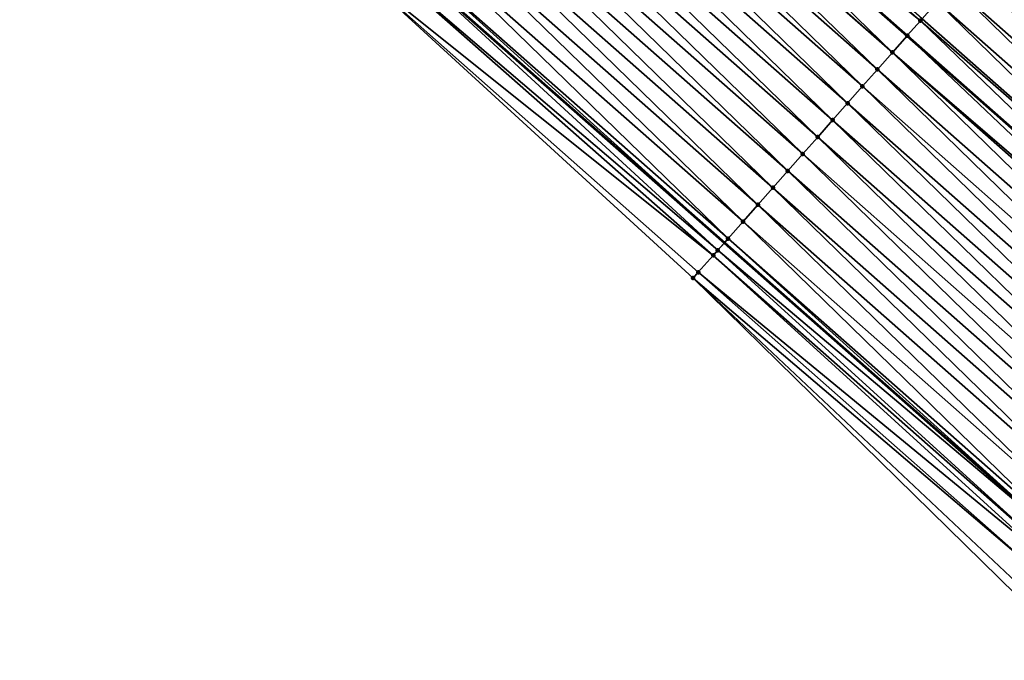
# Model space of a CAD drawing. Header units: feet. Extents: x 2017353 to 2024169, y 808050 to 818690.
# Tile 169 of 256: x 2018942 to 2018985, y 817235 to 817264. Entities that reach past the tile are written whole.
import ezdxf

# ---------------------------------------------------------------- set-up
doc = ezdxf.new("R2010")
doc.units = ezdxf.units.FT
doc.header["$MEASUREMENT"] = 0
for name, color, linetype, lineweight in [('EP_Travel Lane', 172, 'Continuous', 53), ('SB-Road Shots', 141, 'Continuous', 100), ('SB-Road X-Section', 40, 'Continuous', 13), ('STRIPING', 60, 'Continuous', 53)]:
    doc.layers.add(name, color=color, linetype=linetype, lineweight=lineweight)
doc.layers.add('I-77-MM15-17_SB-Surface-BORDER', color=7, linetype='Continuous')
doc.layers.add('I-77-MM15-17_SB-Surface-TIN', color=7, linetype='Continuous')

msp = doc.modelspace()

# ---------------------------------------------------------------- linework, layer by layer
at = {"layer": 'EP_Travel Lane'}
msp.add_polyline3d([(2018867.14277968, 817345.3122354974, 261.5908135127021), (2018882.42538336, 817332.3068555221, 261.4095775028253), (2018897.710508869, 817319.4099840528, 261.2205278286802), (2018912.995708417, 817306.5130501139, 261.0422817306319), (2018927.895287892, 817293.53588627, 260.8772122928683), (2018942.94349282, 817280.3627032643, 260.7096429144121), (2018957.982318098, 817267.1626261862, 260.5251871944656), (2018972.980864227, 817253.9332050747, 260.3638309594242), (2018987.979449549, 817240.7037493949, 260.209025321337), (2019002.813370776, 817227.4224069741, 260.0614855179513), (2019017.696174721, 817214.0624865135, 259.938339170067), (2019032.577401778, 817200.7027565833, 259.817122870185), (2019047.458280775, 817187.3410389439, 259.6620284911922), (2019062.338991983, 817173.9794719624, 259.4756970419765), (2019077.204402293, 817160.5910108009, 259.3192541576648)], dxfattribs=at)
at = {"layer": 'I-77-MM15-17_SB-Surface-BORDER', "color": 3, "linetype": 'Continuous', "lineweight": -3}
msp.add_polyline3d([(2019074.641664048, 817157.7350489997, 259.1623522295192), (2019059.708825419, 817171.0519381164, 259.3211981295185), (2019045.150033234, 817184.7718036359, 259.5279875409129), (2019029.673922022, 817197.4710589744, 259.6419134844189), (2019015.411731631, 817211.5191129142, 259.803241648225), (2019000.973804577, 817225.3743389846, 259.9523224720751), (2018985.897610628, 817238.3451819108, 260.0851561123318), (2018971.596262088, 817252.3645548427, 260.2814269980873), (2018956.860338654, 817265.8915079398, 260.458397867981), (2018942.174963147, 817279.4938179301, 260.6665841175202), (2018926.682422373, 817292.1646571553, 260.8082027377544), (2018912.031943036, 817305.3718865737, 260.9768498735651), (2018896.640273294, 817318.1425346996, 261.1635385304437), (2018881.403652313, 817331.0968682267, 261.3537655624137), (2018864.954828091, 817342.7553382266, 261.4599888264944)], dxfattribs=at)
at = {"layer": 'I-77-MM15-17_SB-Surface-TIN', "color": 128, "linetype": 'Continuous', "lineweight": -3}
for points in [[(2018981.670251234, 817263.7785434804, 260.805200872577), (2018966.752045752, 817277.0989132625, 260.9772273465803), (2018966.10905309, 817276.3703363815, 260.9484360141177)], [(2018981.670251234, 817263.7785434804, 260.805200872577), (2018981.750072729, 817263.8689863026, 260.8090357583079), (2018966.752045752, 817277.0989132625, 260.9772273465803)], [(2018980.426636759, 817262.3694805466, 260.7428687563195), (2018966.082139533, 817276.3398419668, 260.9471136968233), (2018965.428622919, 817275.599395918, 260.9132532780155)], [(2018966.090348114, 817276.3491424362, 260.9475390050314), (2018966.082139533, 817276.3398419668, 260.9471136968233), (2018981.08015329, 817263.1099323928, 260.7762422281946)], [(2018980.426636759, 817262.3694805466, 260.7428687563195), (2018981.08015329, 817263.1099323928, 260.7762422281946), (2018966.082139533, 817276.3398419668, 260.9471136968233)], [(2018981.088358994, 817263.1192296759, 260.7766612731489), (2018966.10905309, 817276.3703363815, 260.9484360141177), (2018966.090348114, 817276.3491424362, 260.9475390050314)], [(2018981.088358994, 817263.1192296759, 260.7766612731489), (2018966.090348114, 817276.3491424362, 260.9475390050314), (2018981.08015329, 817263.1099323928, 260.7762422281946)], [(2018981.088358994, 817263.1192296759, 260.7766612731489), (2018981.670251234, 817263.7785434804, 260.805200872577), (2018966.10905309, 817276.3703363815, 260.9484360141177)], [(2018979.764907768, 817261.6197373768, 260.7079491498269), (2018965.386385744, 817275.5515421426, 260.9109240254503), (2018964.766880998, 817274.8496641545, 260.8761770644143)], [(2018980.426636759, 817262.3694805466, 260.7428687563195), (2018965.428622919, 817275.599395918, 260.9132532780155), (2018965.386385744, 817275.5515421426, 260.9109240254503)], [(2018979.764907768, 817261.6197373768, 260.7079491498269), (2018980.426636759, 817262.3694805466, 260.7428687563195), (2018965.386385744, 817275.5515421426, 260.9109240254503)], [(2018979.10317245, 817260.8699997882, 260.6719740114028), (2018964.766880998, 817274.8496641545, 260.8761770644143), (2018964.105134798, 817274.0999361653, 260.8383869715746)], [(2018979.10317245, 817260.8699997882, 260.6719740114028), (2018979.764907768, 817261.6197373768, 260.7079491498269), (2018964.766880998, 817274.8496641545, 260.8761770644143)], [(2018978.441438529, 817260.1202609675, 260.6362318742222), (2018964.105134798, 817274.0999361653, 260.8383869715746), (2018963.443399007, 817273.3501989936, 260.8023335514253)], [(2018978.441438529, 817260.1202609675, 260.6362318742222), (2018979.10317245, 817260.8699997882, 260.6719740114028), (2018964.105134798, 817274.0999361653, 260.8383869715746)], [(2018977.779717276, 817259.3705109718, 260.6026032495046), (2018963.443399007, 817273.3501989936, 260.8023335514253), (2018962.78168132, 817272.6004458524, 260.7693004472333)], [(2018977.779717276, 817259.3705109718, 260.6026032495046), (2018978.441438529, 817260.1202609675, 260.6362318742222), (2018963.443399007, 817273.3501989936, 260.8023335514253)], [(2018977.118012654, 817258.6207463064, 260.5717490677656), (2018962.78168132, 817272.6004458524, 260.7693004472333), (2018962.119974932, 817271.8506827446, 260.7381523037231)], [(2018977.118012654, 817258.6207463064, 260.5717490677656), (2018977.779717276, 817259.3705109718, 260.6026032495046), (2018962.78168132, 817272.6004458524, 260.7693004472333)], [(2018976.456305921, 817257.8709835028, 260.5405427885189), (2018962.119974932, 817271.8506827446, 260.7381523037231), (2018961.458265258, 817271.1009225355, 260.7064559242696)], [(2018976.456305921, 817257.8709835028, 260.5405427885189), (2018977.118012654, 817258.6207463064, 260.5717490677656), (2018962.119974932, 817271.8506827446, 260.7381523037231)], [(2018975.794592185, 817257.1212268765, 260.5081682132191), (2018961.458265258, 817271.1009225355, 260.7064559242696), (2018960.79654779, 817270.3511692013, 260.6734592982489)], [(2018975.794592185, 817257.1212268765, 260.5081682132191), (2018976.456305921, 817257.8709835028, 260.5405427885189), (2018961.458265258, 817271.1009225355, 260.7064559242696)], [(2018975.132870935, 817256.3714768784, 260.4745400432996), (2018960.79654779, 817270.3511692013, 260.6734592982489), (2018960.134825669, 817269.6014199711, 260.639686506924)], [(2018975.132870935, 817256.3714768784, 260.4745400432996), (2018975.794592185, 817257.1212268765, 260.5081682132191), (2018960.79654779, 817270.3511692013, 260.6734592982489)], [(2018974.471148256, 817255.6217281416, 260.4406733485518), (2018960.134825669, 817269.6014199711, 260.639686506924), (2018959.473105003, 817268.8516694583, 260.6061562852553)], [(2018974.471148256, 817255.6217281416, 260.4406733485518), (2018975.132870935, 817256.3714768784, 260.4745400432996), (2018960.134825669, 817269.6014199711, 260.639686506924)], [(2018973.809425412, 817254.8719795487, 260.4067793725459), (2018959.473105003, 817268.8516694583, 260.6061562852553), (2018958.811381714, 817268.1019212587, 260.5721885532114)], [(2018973.809425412, 817254.8719795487, 260.4067793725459), (2018974.471148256, 817255.6217281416, 260.4406733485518), (2018959.473105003, 817268.8516694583, 260.6061562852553)], [(2019000.056679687, 817254.3878325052, 260.804595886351), (2018985.720203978, 817268.3676594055, 260.9780639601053), (2018985.058535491, 817267.6178628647, 260.9532383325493)], [(2018973.147703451, 817254.1222301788, 260.3730324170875), (2018958.811381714, 817268.1019212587, 260.5721885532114), (2018958.149639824, 817267.3521894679, 260.5351175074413)], [(2018973.147703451, 817254.1222301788, 260.3730324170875), (2018973.809425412, 817254.8719795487, 260.4067793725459), (2018958.811381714, 817268.1019212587, 260.5721885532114)], [(2018958.149639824, 817267.3521894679, 260.5351175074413), (2018957.982318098, 817267.1626261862, 260.5251871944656), (2018972.980864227, 817253.9332050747, 260.3638309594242)], [(2018973.147703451, 817254.1222301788, 260.3730324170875), (2018958.149639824, 817267.3521894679, 260.5351175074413), (2018972.980864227, 817253.9332050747, 260.3638309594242)], [(2018999.394981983, 817253.6380617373, 260.7748964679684), (2018985.058535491, 817267.6178628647, 260.9532383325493), (2018984.396859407, 817266.868073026, 260.9271451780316)], [(2018999.394981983, 817253.6380617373, 260.7748964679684), (2019000.056679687, 817254.3878325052, 260.804595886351), (2018985.058535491, 817267.6178628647, 260.9532383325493)], [(2018972.688040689, 817253.6014425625, 260.3476812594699), (2018957.982318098, 817267.1626261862, 260.5251871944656), (2018957.487884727, 817266.6024693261, 260.4958432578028)], [(2018972.688040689, 817253.6014425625, 260.3476812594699), (2018972.980864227, 817253.9332050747, 260.3638309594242), (2018957.982318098, 817267.1626261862, 260.5251871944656)], [(2018972.485962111, 817253.3724979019, 260.3360526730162), (2018957.487884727, 817266.6024693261, 260.4958432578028), (2018956.860338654, 817265.8915079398, 260.458397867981)], [(2018972.485962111, 817253.3724979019, 260.3360526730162), (2018972.688040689, 817253.6014425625, 260.3476812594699), (2018957.487884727, 817266.6024693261, 260.4958432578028)], [(2018998.733285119, 817252.888290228, 260.7453372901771), (2018984.396859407, 817266.868073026, 260.9271451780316), (2018983.735172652, 817266.1182925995, 260.8992718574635)], [(2018998.733285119, 817252.888290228, 260.7453372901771), (2018999.394981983, 817253.6380617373, 260.7748964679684), (2018984.396859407, 817266.868073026, 260.9271451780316)], [(2018998.071581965, 817252.1385242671, 260.7147287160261), (2018983.735172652, 817266.1182925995, 260.8992718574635), (2018983.073478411, 817265.3685187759, 260.8701497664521)], [(2018998.071581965, 817252.1385242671, 260.7147287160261), (2018998.733285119, 817252.888290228, 260.7453372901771), (2018983.735172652, 817266.1182925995, 260.8992718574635)], [(2018971.596262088, 817252.3645548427, 260.2814269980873), (2018971.824201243, 817252.6227828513, 260.2958149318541), (2018956.860338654, 817265.8915079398, 260.458397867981)], [(2018971.824201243, 817252.6227828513, 260.2958149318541), (2018972.485962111, 817253.3724979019, 260.3360526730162), (2018956.860338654, 817265.8915079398, 260.458397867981)], [(2018997.409870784, 817251.3887653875, 260.682780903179), (2018983.073478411, 817265.3685187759, 260.8701497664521), (2018982.411778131, 817264.6187502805, 260.840019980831)], [(2018997.409870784, 817251.3887653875, 260.682780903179), (2018998.071581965, 817252.1385242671, 260.7147287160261), (2018983.073478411, 817265.3685187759, 260.8701497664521)], [(2018996.748161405, 817250.6390049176, 260.6511338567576), (2018982.411778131, 817264.6187502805, 260.840019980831), (2018981.750072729, 817263.8689863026, 260.8090357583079)], [(2018996.748161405, 817250.6390049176, 260.6511338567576), (2018997.409870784, 817251.3887653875, 260.682780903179), (2018982.411778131, 817264.6187502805, 260.840019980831)], [(2018996.748161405, 817250.6390049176, 260.6511338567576), (2018981.750072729, 817263.8689863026, 260.8090357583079), (2018981.670251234, 817263.7785434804, 260.805200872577)], [(2018996.086460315, 817249.889237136, 260.6208696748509), (2018981.670251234, 817263.7785434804, 260.805200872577), (2018981.088358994, 817263.1192296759, 260.7766612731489)], [(2018996.086460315, 817249.889237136, 260.6208696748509), (2018996.748161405, 817250.6390049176, 260.6511338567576), (2018981.670251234, 817263.7785434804, 260.805200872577)], [(2018995.59559415, 817249.333062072, 260.5966691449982), (2018981.08015329, 817263.1099323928, 260.7762422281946), (2018980.426636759, 817262.3694805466, 260.7428687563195)], [(2018981.088358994, 817263.1192296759, 260.7766612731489), (2018981.08015329, 817263.1099323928, 260.7762422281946), (2018996.07825754, 817249.879942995, 260.6204652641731)], [(2018995.59559415, 817249.333062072, 260.5966691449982), (2018996.07825754, 817249.879942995, 260.6204652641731), (2018981.08015329, 817263.1099323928, 260.7762422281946)], [(2018996.086460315, 817249.889237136, 260.6208696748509), (2018981.088358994, 817263.1192296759, 260.7766612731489), (2018996.07825754, 817249.879942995, 260.6204652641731)], [(2018994.763000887, 817248.3897520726, 260.5507903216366), (2018980.426636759, 817262.3694805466, 260.7428687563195), (2018979.764907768, 817261.6197373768, 260.7079491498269)], [(2018994.763000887, 817248.3897520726, 260.5507903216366), (2018995.424742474, 817249.1394841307, 260.5878108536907), (2018980.426636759, 817262.3694805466, 260.7428687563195)], [(2018995.424742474, 817249.1394841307, 260.5878108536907), (2018995.59559415, 817249.333062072, 260.5966691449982), (2018980.426636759, 817262.3694805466, 260.7428687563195)], [(2018994.101250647, 817247.6400276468, 260.5123263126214), (2018979.764907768, 817261.6197373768, 260.7079491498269), (2018979.10317245, 817260.8699997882, 260.6719740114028)], [(2018994.101250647, 817247.6400276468, 260.5123263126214), (2018994.763000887, 817248.3897520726, 260.5507903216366), (2018979.764907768, 817261.6197373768, 260.7079491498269)], [(2018993.439514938, 817246.8902904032, 260.4762864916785), (2018979.10317245, 817260.8699997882, 260.6719740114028), (2018978.441438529, 817260.1202609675, 260.6362318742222)], [(2018993.439514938, 817246.8902904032, 260.4762864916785), (2018994.101250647, 817247.6400276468, 260.5123263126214), (2018979.10317245, 817260.8699997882, 260.6719740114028)], [(2018992.77780899, 817246.1405269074, 260.4452117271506), (2018978.441438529, 817260.1202609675, 260.6362318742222), (2018977.779717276, 817259.3705109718, 260.6026032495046)], [(2018992.77780899, 817246.1405269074, 260.4452117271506), (2018993.439514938, 817246.8902904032, 260.4762864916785), (2018978.441438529, 817260.1202609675, 260.6362318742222)], [(2018992.116118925, 817245.3907494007, 260.4167868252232), (2018977.779717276, 817259.3705109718, 260.6026032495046), (2018977.118012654, 817258.6207463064, 260.5717490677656)], [(2018992.116118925, 817245.3907494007, 260.4167868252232), (2018992.77780899, 817246.1405269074, 260.4452117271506), (2018977.779717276, 817259.3705109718, 260.6026032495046)], [(2018991.45441304, 817244.6409858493, 260.3857225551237), (2018977.118012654, 817258.6207463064, 260.5717490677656), (2018976.456305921, 817257.8709835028, 260.5405427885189)], [(2018991.45441304, 817244.6409858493, 260.3857225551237), (2018992.116118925, 817245.3907494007, 260.4167868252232), (2018977.118012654, 817258.6207463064, 260.5717490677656)], [(2018990.792695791, 817243.8912323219, 260.3527625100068), (2018976.456305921, 817257.8709835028, 260.5405427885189), (2018975.794592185, 817257.1212268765, 260.5081682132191)], [(2018990.792695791, 817243.8912323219, 260.3527625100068), (2018991.45441304, 817244.6409858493, 260.3857225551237), (2018976.456305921, 817257.8709835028, 260.5405427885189)], [(2018990.130976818, 817243.1414803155, 260.3195147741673), (2018975.794592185, 817257.1212268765, 260.5081682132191), (2018975.132870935, 817256.3714768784, 260.4745400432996)], [(2018990.130976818, 817243.1414803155, 260.3195147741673), (2018990.792695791, 817243.8912323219, 260.3527625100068), (2018975.794592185, 817257.1212268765, 260.5081682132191)], [(2018989.469256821, 817242.3917292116, 260.2860963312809), (2018975.132870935, 817256.3714768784, 260.4745400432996), (2018974.471148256, 817255.6217281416, 260.4406733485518)], [(2018989.469256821, 817242.3917292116, 260.2860963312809), (2018990.130976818, 817243.1414803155, 260.3195147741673), (2018975.132870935, 817256.3714768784, 260.4745400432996)], [(2018988.80753642, 817241.6419784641, 260.2526104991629), (2018974.471148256, 817255.6217281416, 260.4406733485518), (2018973.809425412, 817254.8719795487, 260.4067793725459)], [(2018988.80753642, 817241.6419784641, 260.2526104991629), (2018989.469256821, 817242.3917292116, 260.2860963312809), (2018974.471148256, 817255.6217281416, 260.4406733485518)], [(2018988.145811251, 817240.8922319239, 260.2183289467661), (2018973.809425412, 817254.8719795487, 260.4067793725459), (2018973.147703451, 817254.1222301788, 260.3730324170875)], [(2018988.145811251, 817240.8922319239, 260.2183289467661), (2018988.80753642, 817241.6419784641, 260.2526104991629), (2018973.809425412, 817254.8719795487, 260.4067793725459)], [(2018972.688040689, 817253.6014425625, 260.3476812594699), (2018987.979449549, 817240.7037493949, 260.209025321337), (2018972.980864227, 817253.9332050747, 260.3638309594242)], [(2018973.147703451, 817254.1222301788, 260.3730324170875), (2018972.980864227, 817253.9332050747, 260.3638309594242), (2018987.979449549, 817240.7037493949, 260.209025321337)], [(2018988.145811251, 817240.8922319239, 260.2183289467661), (2018973.147703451, 817254.1222301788, 260.3730324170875), (2018987.979449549, 817240.7037493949, 260.209025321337)], [(2018987.275775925, 817239.9065161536, 260.1691232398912), (2018972.485962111, 817253.3724979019, 260.3360526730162), (2018971.824201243, 817252.6227828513, 260.2958149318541)], [(2018987.484069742, 817240.1424997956, 260.1813216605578), (2018972.688040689, 817253.6014425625, 260.3476812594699), (2018972.485962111, 817253.3724979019, 260.3360526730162)], [(2018987.275775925, 817239.9065161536, 260.1691232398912), (2018987.484069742, 817240.1424997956, 260.1813216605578), (2018972.485962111, 817253.3724979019, 260.3360526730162)], [(2018987.484069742, 817240.1424997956, 260.1813216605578), (2018987.979449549, 817240.7037493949, 260.209025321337), (2018972.688040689, 817253.6014425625, 260.3476812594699)], [(2018986.822312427, 817239.3927816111, 260.1416772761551), (2018971.824201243, 817252.6227828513, 260.2958149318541), (2018971.596262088, 817252.3645548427, 260.2814269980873)], [(2018986.822312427, 817239.3927816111, 260.1416772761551), (2018987.275775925, 817239.9065161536, 260.1691232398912), (2018971.824201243, 817252.6227828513, 260.2958149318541)], [(2018985.897610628, 817238.3451819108, 260.0851561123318), (2018986.160550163, 817238.6430677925, 260.1012071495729), (2018971.596262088, 817252.3645548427, 260.2814269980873)], [(2018986.160550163, 817238.6430677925, 260.1012071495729), (2018986.822312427, 817239.3927816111, 260.1416772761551), (2018971.596262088, 817252.3645548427, 260.2814269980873)]]:
    msp.add_3dface(points, dxfattribs=at)
at = {"layer": 'SB-Road Shots', "lineweight": 100}
for p in [(2018981.670251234, 817263.7785434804, 260.805200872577), (2018981.088358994, 817263.1192296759, 260.7766612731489), (2018980.426636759, 817262.3694805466, 260.7428687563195), (2018979.764907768, 817261.6197373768, 260.7079491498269), (2018979.10317245, 817260.8699997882, 260.6719740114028), (2018978.441438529, 817260.1202609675, 260.6362318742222), (2018977.779717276, 817259.3705109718, 260.6026032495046), (2018977.118012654, 817258.6207463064, 260.5717490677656), (2018976.456305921, 817257.8709835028, 260.5405427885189), (2018975.794592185, 817257.1212268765, 260.5081682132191), (2018975.132870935, 817256.3714768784, 260.4745400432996), (2018974.471148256, 817255.6217281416, 260.4406733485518), (2018973.809425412, 817254.8719795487, 260.4067793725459), (2018973.147703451, 817254.1222301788, 260.3730324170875), (2018972.485962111, 817253.3724979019, 260.3360526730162), (2018972.688040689, 817253.6014425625, 260.3476812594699), (2018971.824201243, 817252.6227828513, 260.2958149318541), (2018971.596262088, 817252.3645548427, 260.2814269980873)]:
    msp.add_point(p, dxfattribs=at)
at = {"layer": 'SB-Road X-Section', "extrusion": (-0.7499038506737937, 0.661498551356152, 0.007992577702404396), "elevation": -973421.238873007, "flags": 128}
msp.add_lwpolyline([(-1948496.352949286, 8041.517432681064), (-1948495.966524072, 8041.509988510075), (-1948495.883718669, 8041.516369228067), (-1948495.431473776, 8041.509456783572), (-1948495.122832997, 8041.498667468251), (-1948495.062128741, 8041.49718220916), (-1948494.062128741, 8041.468539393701), (-1948493.062128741, 8041.435703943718), (-1948492.062128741, 8041.405985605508), (-1948491.062128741, 8041.379803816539), (-1948490.062128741, 8041.354977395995), (-1948489.062128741, 8041.328883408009), (-1948488.062128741, 8041.301009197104), (-1948487.062128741, 8041.27188617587), (-1948486.062128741, 8041.241755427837), (-1948485.062128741, 8041.21077021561), (-1948484.941499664, 8041.206935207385), (-1948484.062128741, 8041.178394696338), (-1948483.062128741, 8041.144601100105), (-1948482.062128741, 8041.109680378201), (-1948481.062128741, 8041.073704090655), (-1948480.062128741, 8041.037960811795), (-1948479.062128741, 8041.004331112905), (-1948478.062128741, 8040.973475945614), (-1948477.062128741, 8040.942268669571), (-1948476.062128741, 8040.909893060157), (-1948475.062128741, 8040.876263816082), (-1948474.062128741, 8040.842396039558), (-1948473.062128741, 8040.808500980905), (-1948472.062128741, 8040.774752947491), (-1948471.367499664, 8040.749400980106), (-1948471.062128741, 8040.73777202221), (-1948470.062128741, 8040.697532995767), (-1948469.71769014, 8040.683144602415)], dxfattribs=at)
at = {"layer": 'STRIPING'}
msp.add_polyline3d([(2018875.257228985, 817354.7956723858, 262.0221281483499), (2018890.475901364, 817341.8410374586, 261.8250365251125), (2018905.760163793, 817328.9430634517, 261.641720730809), (2018921.044558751, 817316.0449776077, 261.4777446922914), (2018936.109750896, 817302.8235426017, 261.2970411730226), (2018951.094258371, 817289.5784840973, 261.1154088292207), (2018966.082139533, 817276.3398419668, 260.9471136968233), (2018981.08015329, 817263.1099323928, 260.7762422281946), (2018996.07825754, 817249.879942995, 260.6204652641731), (2019010.991570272, 817236.5283828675, 260.4699883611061), (2019025.874317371, 817223.1685134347, 260.3363344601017), (2019040.75664103, 817209.8077982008, 260.1999200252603), (2019055.637551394, 817196.4460523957, 260.0506558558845), (2019070.518453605, 817183.0843139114, 259.8998757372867), (2019085.405444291, 817169.7311517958, 259.751395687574)], dxfattribs=at)

doc.saveas('drawing.dxf')
